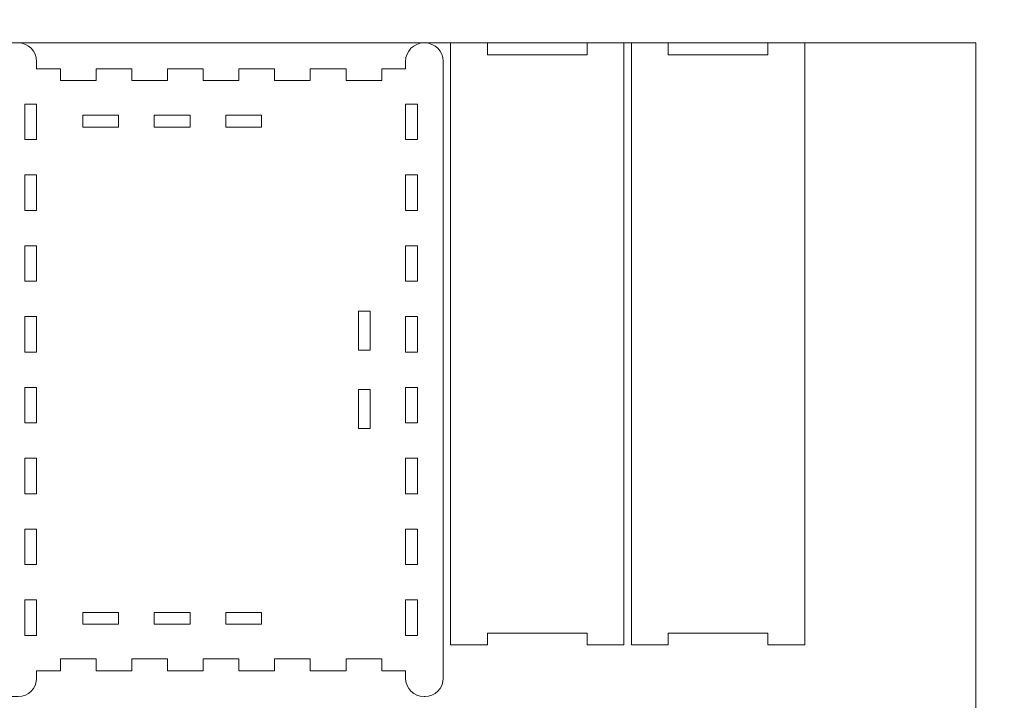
# Model space of a CAD drawing. Header units: millimetres. Extents: x -762 to 758, y -361 to 1446.
# Tile 12 of 150: x -505 to -254, y 159 to 332. Entities that reach past the tile are written whole.
import ezdxf

# ---------------------------------------------------------------- set-up
doc = ezdxf.new("R2010")
doc.units = ezdxf.units.MM
doc.header["$MEASUREMENT"] = 0
doc.layers.add('Layer 1', color=7, linetype='Continuous')

msp = doc.modelspace()

# ---------------------------------------------------------------- linework, layer by layer
at = {"layer": 'Layer 1', "color": 250, "lineweight": 9}
for points, knots in [([(-761.5629, 1446.3852), (-761.5629, 1446.3852), (758.4371, 1446.3852), (758.4371, 1446.3852), (758.4371, 1446.3852), (758.4371, 1446.3852), (758.4371, 36.3852), (758.4371, 36.3852), (758.4371, 36.3852), (758.4371, 36.3852), (-761.5629, 36.3852), (-761.5629, 36.3852), (-761.5629, 36.3852), (-761.5629, 36.3852), (-761.5629, 1446.3852), (-761.5629, 1446.3852)], [0, 0, 0, 0, 0.2, 0.2, 0.2, 0.2, 0.4, 0.4, 0.4, 0.4, 0.6, 0.6, 0.6, 0.6, 1, 1, 1, 1]), ([(-534.8776, 326.3852), (-534.8776, 326.3852), (-534.8776, 323.7938), (-534.8776, 323.7938), (-534.8776, 323.7938), (-534.8776, 322.1034), (-533.3764, 321.5808), (-532.065, 322.4525), (-532.065, 322.4525), (-530.7802, 323.3065), (-529.2526, 322.7701), (-529.2526, 321.1114), (-529.2526, 321.1114), (-529.2526, 319.4527), (-530.7802, 318.9162), (-532.065, 319.7703), (-532.065, 319.7703), (-533.3764, 320.6421), (-534.8776, 320.1193), (-534.8776, 318.429), (-534.8776, 318.429), (-534.8776, 316.7388), (-533.3763, 316.216), (-532.065, 317.0877), (-532.065, 317.0877), (-530.7802, 317.9419), (-529.2527, 317.4054), (-529.2527, 315.7467), (-529.2527, 315.7467), (-529.2527, 314.088), (-530.7802, 313.5515), (-532.065, 314.4056), (-532.065, 314.4056), (-533.3764, 315.2773), (-534.8776, 314.7547), (-534.8776, 313.0643), (-534.8776, 313.0643), (-534.8776, 311.3739), (-533.3764, 310.8512), (-532.065, 311.723), (-532.065, 311.723), (-530.7803, 312.5771), (-529.2526, 312.0405), (-529.2526, 310.3819), (-529.2526, 310.3819), (-529.2526, 308.7233), (-530.7803, 308.1867), (-532.065, 309.0408), (-532.065, 309.0408), (-533.3764, 309.9126), (-534.8777, 309.3899), (-534.8776, 307.6995), (-534.8776, 307.6995), (-534.8775, 306.0092), (-533.3764, 305.4865), (-532.065, 306.3582), (-532.065, 306.3582), (-530.7803, 307.2123), (-529.2526, 306.6758), (-529.2526, 305.0171), (-529.2526, 305.0171), (-529.2526, 303.3585), (-530.7803, 302.822), (-532.065, 303.6761), (-532.065, 303.6761), (-533.3764, 304.5478), (-534.8776, 304.0252), (-534.8776, 302.3348), (-534.8776, 302.3348), (-534.8776, 300.6444), (-533.3764, 300.1217), (-532.065, 300.9935), (-532.065, 300.9935), (-530.7803, 301.8475), (-529.2526, 301.311), (-529.2526, 299.6524), (-529.2526, 299.6524), (-529.2526, 297.9937), (-530.7802, 297.4572), (-532.065, 298.3113), (-532.065, 298.3113), (-533.3763, 299.1831), (-534.8776, 298.6602), (-534.8776, 296.97), (-534.8776, 296.97), (-534.8776, 295.2797), (-533.3764, 294.757), (-532.065, 295.6287), (-532.065, 295.6287), (-530.7802, 296.4828), (-529.2526, 295.9464), (-529.2526, 294.2876), (-529.2526, 294.2876), (-529.2526, 292.6289), (-530.7802, 292.0926), (-532.065, 292.9465), (-532.065, 292.9465), (-533.3764, 293.8182), (-534.8776, 293.2957), (-534.8776, 291.6053), (-534.8776, 291.6053), (-534.8776, 289.915), (-533.3763, 289.3923), (-532.065, 290.264), (-532.065, 290.264), (-530.7802, 291.118), (-529.2526, 290.5814), (-529.2526, 288.9228), (-529.2526, 288.9228), (-529.2526, 287.2642), (-530.7804, 286.7279), (-532.065, 287.5819), (-532.065, 287.5819), (-533.3763, 288.4536), (-534.8776, 287.9308), (-534.8776, 286.2406), (-534.8776, 286.2406), (-534.8776, 284.5503), (-533.3764, 284.0275), (-532.065, 284.8993), (-532.065, 284.8993), (-530.7802, 285.7534), (-529.2526, 285.2169), (-529.2526, 283.5582), (-529.2526, 283.5582), (-529.2526, 281.8995), (-530.7802, 281.3632), (-532.065, 282.2171), (-532.065, 282.2171), (-533.3764, 283.0888), (-534.8776, 282.5663), (-534.8776, 280.8758), (-534.8776, 280.8758), (-534.8776, 279.1855), (-533.3763, 278.6629), (-532.065, 279.5346), (-532.065, 279.5346), (-530.7802, 280.3885), (-529.2526, 279.852), (-529.2526, 278.1934), (-529.2526, 278.1934), (-529.2526, 276.5348), (-530.7803, 275.9985), (-532.065, 276.8524), (-532.065, 276.8524), (-533.3764, 277.7241), (-534.8775, 277.2014), (-534.8776, 275.5111), (-534.8776, 275.5111), (-534.8777, 273.8207), (-533.3763, 273.2982), (-532.065, 274.1699), (-532.065, 274.1699), (-530.7803, 275.024), (-529.2526, 274.4874), (-529.2526, 272.8288), (-529.2526, 272.8288), (-529.2526, 271.1702), (-530.7802, 270.6337), (-532.065, 271.4876), (-532.065, 271.4876), (-533.3763, 272.3593), (-534.8776, 271.8367), (-534.8776, 270.1463), (-534.8776, 270.1463), (-534.8776, 268.4559), (-533.3764, 267.9334), (-532.065, 268.8051), (-532.065, 268.8051), (-530.7802, 269.659), (-529.2526, 269.1227), (-529.2526, 267.464), (-529.2526, 267.464), (-529.2526, 265.8052), (-530.7802, 265.2688), (-532.065, 266.1229), (-532.065, 266.1229), (-533.3764, 266.9947), (-534.8776, 266.4719), (-534.8776, 264.7816), (-534.8776, 264.7816), (-534.8776, 263.0914), (-533.3763, 262.5686), (-532.065, 263.4403), (-532.065, 263.4403), (-530.7804, 264.2943), (-529.2526, 263.758), (-529.2526, 262.0994), (-529.2526, 262.0994), (-529.2526, 260.4408), (-530.7802, 259.9041), (-532.065, 260.7582), (-532.065, 260.7582), (-533.3763, 261.6299), (-534.8776, 261.1071), (-534.8776, 259.4169), (-534.8776, 259.4169), (-534.8776, 257.7265), (-533.3764, 257.204), (-532.065, 258.0756), (-532.065, 258.0756), (-530.7802, 258.9296), (-529.2526, 258.3933), (-529.2526, 256.7346), (-529.2526, 256.7346), (-529.2526, 255.0758), (-530.7802, 254.5394), (-532.065, 255.3935), (-532.065, 255.3935), (-533.3764, 256.2652), (-534.8776, 255.7425), (-534.8776, 254.0522), (-534.8776, 254.0522), (-534.8776, 252.362), (-533.3763, 251.8391), (-532.065, 252.7109), (-532.065, 252.7109), (-530.7802, 253.565), (-529.2527, 253.0285), (-529.2527, 251.3698), (-529.2527, 251.3698), (-529.2527, 249.7112), (-530.7802, 249.1746), (-532.065, 250.0287), (-532.065, 250.0287), (-533.3764, 250.9005), (-534.8776, 250.3778), (-534.8776, 248.6874), (-534.8776, 248.6874), (-534.8776, 246.997), (-533.3764, 246.4744), (-532.065, 247.3461), (-532.065, 247.3461), (-530.7803, 248.2002), (-529.2526, 247.6637), (-529.2526, 246.005), (-529.2526, 246.005), (-529.2526, 244.3464), (-530.7803, 243.8099), (-532.065, 244.664), (-532.065, 244.664), (-533.3764, 245.5357), (-534.8777, 245.0131), (-534.8776, 243.3227), (-534.8776, 243.3227), (-534.8775, 241.6324), (-533.3764, 241.1096), (-532.065, 241.9814), (-532.065, 241.9814), (-530.7803, 242.8354), (-529.2526, 242.2989), (-529.2526, 240.6403), (-529.2526, 240.6403), (-529.2526, 238.9817), (-530.7803, 238.4451), (-532.065, 239.2992), (-532.065, 239.2992), (-533.3764, 240.171), (-534.8776, 239.6483), (-534.8776, 237.9579), (-534.8776, 237.9579), (-534.8776, 236.2675), (-533.3764, 235.7449), (-532.065, 236.6166), (-532.065, 236.6166), (-530.7803, 237.4707), (-529.2526, 236.9342), (-529.2526, 235.2755), (-529.2526, 235.2755), (-529.2526, 233.6168), (-530.7802, 233.0804), (-532.065, 233.9344), (-532.065, 233.9344), (-533.3763, 234.8062), (-534.8776, 234.2834), (-534.8776, 232.5932), (-534.8776, 232.5932), (-534.8776, 230.9028), (-533.3764, 230.3801), (-532.065, 231.2519), (-532.065, 231.2519), (-530.7802, 232.1059), (-529.2526, 231.5695), (-529.2526, 229.9108), (-529.2526, 229.9108), (-529.2526, 228.2521), (-530.7802, 227.7157), (-532.065, 228.5697), (-532.065, 228.5697), (-533.3764, 229.4414), (-534.8776, 228.9188), (-534.8776, 227.2284), (-534.8776, 227.2284), (-534.8776, 225.5382), (-533.3763, 225.0154), (-532.065, 225.8871), (-532.065, 225.8871), (-530.7802, 226.7412), (-529.2526, 226.2046), (-529.2526, 224.5459), (-529.2526, 224.5459), (-529.2526, 222.8873), (-530.7804, 222.3511), (-532.065, 223.205), (-532.065, 223.205), (-533.3763, 224.0767), (-534.8776, 223.554), (-534.8776, 221.8637), (-534.8776, 221.8637), (-534.8776, 220.1734), (-533.3764, 219.6507), (-532.065, 220.5225), (-532.065, 220.5225), (-530.7802, 221.3765), (-529.2526, 220.8401), (-529.2526, 219.1814), (-529.2526, 219.1814), (-529.2526, 217.5227), (-530.7802, 216.9863), (-532.065, 217.8403), (-532.065, 217.8403), (-533.3764, 218.712), (-534.8776, 218.1894), (-534.8776, 216.499), (-534.8776, 216.499), (-534.8776, 214.8087), (-533.3763, 214.286), (-532.065, 215.1577), (-532.065, 215.1577), (-530.7802, 216.0117), (-529.2526, 215.4752), (-529.2526, 213.8165), (-529.2526, 213.8165), (-529.2526, 212.1579), (-530.7803, 211.6216), (-532.065, 212.4755), (-532.065, 212.4755), (-533.3764, 213.3472), (-534.8775, 212.8246), (-534.8776, 211.1342), (-534.8776, 211.1342), (-534.8777, 209.4438), (-533.3763, 208.9214), (-532.065, 209.7931), (-532.065, 209.7931), (-530.7803, 210.6471), (-529.2526, 210.1106), (-529.2526, 208.452), (-529.2526, 208.452), (-529.2526, 206.7933), (-530.7802, 206.2568), (-532.065, 207.1108), (-532.065, 207.1108), (-533.3763, 207.9825), (-534.8776, 207.4598), (-534.8776, 205.7695), (-534.8776, 205.7695), (-534.8776, 204.0791), (-533.3764, 203.5565), (-532.065, 204.4282), (-532.065, 204.4282), (-530.7802, 205.2822), (-529.2526, 204.7458), (-529.2526, 203.0871), (-529.2526, 203.0871), (-529.2526, 201.4284), (-530.7802, 200.892), (-532.065, 201.746), (-532.065, 201.746), (-533.3764, 202.6178), (-534.8776, 202.095), (-534.8776, 200.4047), (-534.8776, 200.4047), (-534.8776, 198.7145), (-533.3763, 198.1918), (-532.065, 199.0635), (-532.065, 199.0635), (-530.7804, 199.9174), (-529.2526, 199.3812), (-529.2526, 197.7225), (-529.2526, 197.7225), (-529.2526, 196.0639), (-530.7802, 195.5273), (-532.065, 196.3814), (-532.065, 196.3814), (-533.3763, 197.253), (-534.8776, 196.7303), (-534.8776, 195.0401), (-534.8776, 195.0401), (-534.8776, 193.3497), (-533.3764, 192.8271), (-532.065, 193.6988), (-532.065, 193.6988), (-530.7802, 194.5528), (-529.2526, 194.0164), (-529.2526, 192.3577), (-529.2526, 192.3577), (-529.2526, 190.699), (-530.7802, 190.1625), (-532.065, 191.0166), (-532.065, 191.0166), (-533.3764, 191.8884), (-534.8776, 191.3656), (-534.8776, 189.6753), (-534.8776, 189.6753), (-534.8776, 187.9851), (-533.3763, 187.4623), (-532.065, 188.334), (-532.065, 188.334), (-530.7802, 189.1882), (-529.2527, 188.6517), (-529.2527, 186.9929), (-529.2527, 186.9929), (-529.2527, 185.3343), (-530.7802, 184.7978), (-532.065, 185.6519), (-532.065, 185.6519), (-533.3764, 186.5236), (-534.8776, 186.001), (-534.8776, 184.3106), (-534.8776, 184.3106), (-534.8776, 182.6202), (-533.3764, 182.0975), (-532.065, 182.9693), (-532.065, 182.9693), (-530.7803, 183.8233), (-529.2526, 183.2868), (-529.2526, 181.6282), (-529.2526, 181.6282), (-529.2526, 179.9696), (-530.7803, 179.433), (-532.065, 180.2871), (-532.065, 180.2871), (-533.3764, 181.1589), (-534.8777, 180.6362), (-534.8776, 178.9458), (-534.8776, 178.9458), (-534.8775, 177.2555), (-533.3764, 176.7328), (-532.065, 177.6045), (-532.065, 177.6045), (-530.7803, 178.4586), (-529.2526, 177.9221), (-529.2526, 176.2634), (-529.2526, 176.2634), (-529.2526, 174.6048), (-530.7803, 174.0683), (-532.065, 174.9223), (-532.065, 174.9223), (-533.3764, 175.7941), (-534.8776, 175.2715), (-534.8776, 173.5811), (-534.8776, 173.5811), (-534.8776, 171.8907), (-533.3764, 171.368), (-532.065, 172.2398), (-532.065, 172.2398), (-530.7803, 173.0938), (-529.2526, 172.5573), (-529.2526, 170.8987), (-529.2526, 170.8987), (-529.2526, 169.24), (-530.7802, 168.7035), (-532.065, 169.5576), (-532.065, 169.5576), (-533.3763, 170.4294), (-534.8776, 169.9065), (-534.8776, 168.2163), (-534.8776, 168.2163), (-534.8776, 166.526), (-533.3764, 166.0032), (-532.065, 166.875), (-532.065, 166.875), (-530.7802, 167.7291), (-529.2526, 167.1927), (-529.2526, 165.5339), (-529.2526, 165.5339), (-529.2526, 163.8752), (-530.7802, 163.3389), (-532.065, 164.1928), (-532.065, 164.1928), (-533.3764, 165.0645), (-534.8776, 164.542), (-534.8776, 162.8516), (-534.8776, 162.8516), (-534.8776, 162.8516), (-534.8776, 160.2601), (-534.8776, 160.2601), (-534.8776, 160.2601), (-534.8776, 160.2601), (-504.9377, 160.2601), (-504.9377, 160.2601), (-504.9377, 160.2601), (-502.3559, 160.2601), (-500.2502, 162.3658), (-500.2502, 164.9476), (-500.2502, 164.9476), (-500.2502, 164.9476), (-500.2502, 166.8226), (-500.2502, 166.8226), (-500.2502, 166.8226), (-500.2502, 166.8226), (-494.182, 166.8226), (-494.182, 166.8226), (-494.182, 166.8226), (-494.182, 166.8226), (-494.182, 169.8226), (-494.182, 169.8226), (-494.182, 169.8226), (-494.182, 169.8226), (-485.1138, 169.8226), (-485.1138, 169.8226), (-485.1138, 169.8226), (-485.1138, 169.8226), (-485.1138, 166.8226), (-485.1138, 166.8226), (-485.1138, 166.8226), (-485.1138, 166.8226), (-476.0456, 166.8226), (-476.0456, 166.8226), (-476.0456, 166.8226), (-476.0456, 166.8226), (-476.0456, 169.8226), (-476.0456, 169.8226), (-476.0456, 169.8226), (-476.0456, 169.8226), (-466.9774, 169.8226), (-466.9774, 169.8226), (-466.9774, 169.8226), (-466.9774, 169.8226), (-466.9774, 166.8226), (-466.9774, 166.8226), (-466.9774, 166.8226), (-466.9774, 166.8226), (-457.9093, 166.8226), (-457.9093, 166.8226), (-457.9093, 166.8226), (-457.9093, 166.8226), (-457.9093, 169.8226), (-457.9093, 169.8226), (-457.9093, 169.8226), (-457.9093, 169.8226), (-448.841, 169.8226), (-448.841, 169.8226), (-448.841, 169.8226), (-448.841, 169.8226), (-448.841, 166.8226), (-448.841, 166.8226), (-448.841, 166.8226), (-448.841, 166.8226), (-439.7729, 166.8226), (-439.7729, 166.8226), (-439.7729, 166.8226), (-439.7729, 166.8226), (-439.7729, 169.8226), (-439.7729, 169.8226), (-439.7729, 169.8226), (-439.7729, 169.8226), (-430.7047, 169.8226), (-430.7047, 169.8226), (-430.7047, 169.8226), (-430.7047, 169.8226), (-430.7047, 166.8226), (-430.7047, 166.8226), (-430.7047, 166.8226), (-430.7047, 166.8226), (-421.6365, 166.8226), (-421.6365, 166.8226), (-421.6365, 166.8226), (-421.6365, 166.8226), (-421.6365, 169.8226), (-421.6365, 169.8226), (-421.6365, 169.8226), (-421.6365, 169.8226), (-412.5683, 169.8226), (-412.5683, 169.8226), (-412.5683, 169.8226), (-412.5683, 169.8226), (-412.5683, 166.8226), (-412.5683, 166.8226), (-412.5683, 166.8226), (-412.5683, 166.8226), (-406.5001, 166.8226), (-406.5001, 166.8226), (-406.5001, 166.8226), (-406.5001, 166.8226), (-406.5001, 164.9476), (-406.5001, 164.9476), (-406.5001, 164.9476), (-406.5001, 162.3658), (-404.3944, 160.2601), (-401.8126, 160.2601), (-401.8126, 160.2601), (-401.8126, 160.2601), (-401.6251, 160.2601), (-401.6251, 160.2601), (-401.6251, 160.2601), (-399.0433, 160.2601), (-396.9376, 162.3658), (-396.9376, 164.9476), (-396.9376, 164.9476), (-396.9376, 164.9476), (-396.9376, 321.6977), (-396.9376, 321.6977), (-396.9376, 321.6977), (-396.9376, 324.2795), (-399.0433, 326.3852), (-401.6251, 326.3852), (-401.6251, 326.3852), (-401.6251, 326.3852), (-401.8126, 326.3852), (-401.8126, 326.3852), (-401.8126, 326.3852), (-404.3944, 326.3852), (-406.5001, 324.2795), (-406.5001, 321.6977), (-406.5001, 321.6977), (-406.5001, 321.6977), (-406.5001, 319.8227), (-406.5001, 319.8227), (-406.5001, 319.8227), (-406.5001, 319.8227), (-412.5683, 319.8227), (-412.5683, 319.8227), (-412.5683, 319.8227), (-412.5683, 319.8227), (-412.5683, 316.8227), (-412.5683, 316.8227), (-412.5683, 316.8227), (-412.5683, 316.8227), (-421.6365, 316.8227), (-421.6365, 316.8227), (-421.6365, 316.8227), (-421.6365, 316.8227), (-421.6365, 319.8227), (-421.6365, 319.8227), (-421.6365, 319.8227), (-421.6365, 319.8227), (-430.7047, 319.8227), (-430.7047, 319.8227), (-430.7047, 319.8227), (-430.7047, 319.8227), (-430.7047, 316.8227), (-430.7047, 316.8227), (-430.7047, 316.8227), (-430.7047, 316.8227), (-439.7729, 316.8227), (-439.7729, 316.8227), (-439.7729, 316.8227), (-439.7729, 316.8227), (-439.7729, 319.8227), (-439.7729, 319.8227), (-439.7729, 319.8227), (-439.7729, 319.8227), (-448.841, 319.8227), (-448.841, 319.8227), (-448.841, 319.8227), (-448.841, 319.8227), (-448.841, 316.8227), (-448.841, 316.8227), (-448.841, 316.8227), (-448.841, 316.8227), (-457.9093, 316.8227), (-457.9093, 316.8227), (-457.9093, 316.8227), (-457.9093, 316.8227), (-457.9093, 319.8227), (-457.9093, 319.8227), (-457.9093, 319.8227), (-457.9093, 319.8227), (-466.9774, 319.8227), (-466.9774, 319.8227), (-466.9774, 319.8227), (-466.9774, 319.8227), (-466.9774, 316.8227), (-466.9774, 316.8227), (-466.9774, 316.8227), (-466.9774, 316.8227), (-476.0456, 316.8227), (-476.0456, 316.8227), (-476.0456, 316.8227), (-476.0456, 316.8227), (-476.0456, 319.8227), (-476.0456, 319.8227), (-476.0456, 319.8227), (-476.0456, 319.8227), (-485.1138, 319.8227), (-485.1138, 319.8227), (-485.1138, 319.8227), (-485.1138, 319.8227), (-485.1138, 316.8227), (-485.1138, 316.8227), (-485.1138, 316.8227), (-485.1138, 316.8227), (-494.182, 316.8227), (-494.182, 316.8227), (-494.182, 316.8227), (-494.182, 316.8227), (-494.182, 319.8227), (-494.182, 319.8227), (-494.182, 319.8227), (-494.182, 319.8227), (-500.2502, 319.8227), (-500.2502, 319.8227), (-500.2502, 319.8227), (-500.2502, 319.8227), (-500.2502, 321.6977), (-500.2502, 321.6977), (-500.2502, 321.6977), (-500.2502, 324.2795), (-502.3559, 326.3852), (-504.9377, 326.3852), (-504.9377, 326.3852), (-504.9377, 326.3852), (-534.8776, 326.3852), (-534.8776, 326.3852)], [0, 0, 0, 0, 0.00555556, 0.00555556, 0.00555556, 0.00555556, 0.01111111, 0.01111111, 0.01111111, 0.01111111, 0.01666667, 0.01666667, 0.01666667, 0.01666667, 0.02222222, 0.02222222, 0.02222222, 0.02222222, 0.02777778, 0.02777778, 0.02777778, 0.02777778, 0.03333333, 0.03333333, 0.03333333, 0.03333333, 0.03888889, 0.03888889, 0.03888889, 0.03888889, 0.04444444, 0.04444444, 0.04444444, 0.04444444, 0.05, 0.05, 0.05, 0.05, 0.05555556, 0.05555556, 0.05555556, 0.05555556, 0.06111111, 0.06111111, 0.06111111, 0.06111111, 0.06666667, 0.06666667, 0.06666667, 0.06666667, 0.07222222, 0.07222222, 0.07222222, 0.07222222, 0.07777778, 0.07777778, 0.07777778, 0.07777778, 0.08333333, 0.08333333, 0.08333333, 0.08333333, 0.08888889, 0.08888889, 0.08888889, 0.08888889, 0.09444444, 0.09444444, 0.09444444, 0.09444444, 0.1, 0.1, 0.1, 0.1, 0.10555556, 0.10555556, 0.10555556, 0.10555556, 0.11111111, 0.11111111, 0.11111111, 0.11111111, 0.11666667, 0.11666667, 0.11666667, 0.11666667, 0.12222222, 0.12222222, 0.12222222, 0.12222222, 0.12777778, 0.12777778, 0.12777778, 0.12777778, 0.13333333, 0.13333333, 0.13333333, 0.13333333, 0.13888889, 0.13888889, 0.13888889, 0.13888889, 0.14444444, 0.14444444, 0.14444444, 0.14444444, 0.15, 0.15, 0.15, 0.15, 0.15555556, 0.15555556, 0.15555556, 0.15555556, 0.16111111, 0.16111111, 0.16111111, 0.16111111, 0.16666667, 0.16666667, 0.16666667, 0.16666667, 0.17222222, 0.17222222, 0.17222222, 0.17222222, 0.17777778, 0.17777778, 0.17777778, 0.17777778, 0.18333333, 0.18333333, 0.18333333, 0.18333333, 0.18888889, 0.18888889, 0.18888889, 0.18888889, 0.19444444, 0.19444444, 0.19444444, 0.19444444, 0.2, 0.2, 0.2, 0.2, 0.20555556, 0.20555556, 0.20555556, 0.20555556, 0.21111111, 0.21111111, 0.21111111, 0.21111111, 0.21666667, 0.21666667, 0.21666667, 0.21666667, 0.22222222, 0.22222222, 0.22222222, 0.22222222, 0.22777778, 0.22777778, 0.22777778, 0.22777778, 0.23333333, 0.23333333, 0.23333333, 0.23333333, 0.23888889, 0.23888889, 0.23888889, 0.23888889, 0.24444444, 0.24444444, 0.24444444, 0.24444444, 0.25, 0.25, 0.25, 0.25, 0.25555556, 0.25555556, 0.25555556, 0.25555556, 0.26111111, 0.26111111, 0.26111111, 0.26111111, 0.26666667, 0.26666667, 0.26666667, 0.26666667, 0.27222222, 0.27222222, 0.27222222, 0.27222222, 0.27777778, 0.27777778, 0.27777778, 0.27777778, 0.28333333, 0.28333333, 0.28333333, 0.28333333, 0.28888889, 0.28888889, 0.28888889, 0.28888889, 0.29444444, 0.29444444, 0.29444444, 0.29444444, 0.3, 0.3, 0.3, 0.3, 0.30555556, 0.30555556, 0.30555556, 0.30555556, 0.31111111, 0.31111111, 0.31111111, 0.31111111, 0.31666667, 0.31666667, 0.31666667, 0.31666667, 0.32222222, 0.32222222, 0.32222222, 0.32222222, 0.32777778, 0.32777778, 0.32777778, 0.32777778, 0.33333333, 0.33333333, 0.33333333, 0.33333333, 0.33888889, 0.33888889, 0.33888889, 0.33888889, 0.34444444, 0.34444444, 0.34444444, 0.34444444, 0.35, 0.35, 0.35, 0.35, 0.35555556, 0.35555556, 0.35555556, 0.35555556, 0.36111111, 0.36111111, 0.36111111, 0.36111111, 0.36666667, 0.36666667, 0.36666667, 0.36666667, 0.37222222, 0.37222222, 0.37222222, 0.37222222, 0.37777778, 0.37777778, 0.37777778, 0.37777778, 0.38333333, 0.38333333, 0.38333333, 0.38333333, 0.38888889, 0.38888889, 0.38888889, 0.38888889, 0.39444444, 0.39444444, 0.39444444, 0.39444444, 0.4, 0.4, 0.4, 0.4, 0.40555556, 0.40555556, 0.40555556, 0.40555556, 0.41111111, 0.41111111, 0.41111111, 0.41111111, 0.41666667, 0.41666667, 0.41666667, 0.41666667, 0.42222222, 0.42222222, 0.42222222, 0.42222222, 0.42777778, 0.42777778, 0.42777778, 0.42777778, 0.43333333, 0.43333333, 0.43333333, 0.43333333, 0.43888889, 0.43888889, 0.43888889, 0.43888889, 0.44444444, 0.44444444, 0.44444444, 0.44444444, 0.45, 0.45, 0.45, 0.45, 0.45555556, 0.45555556, 0.45555556, 0.45555556, 0.46111111, 0.46111111, 0.46111111, 0.46111111, 0.46666667, 0.46666667, 0.46666667, 0.46666667, 0.47222222, 0.47222222, 0.47222222, 0.47222222, 0.47777778, 0.47777778, 0.47777778, 0.47777778, 0.48333333, 0.48333333, 0.48333333, 0.48333333, 0.48888889, 0.48888889, 0.48888889, 0.48888889, 0.49444444, 0.49444444, 0.49444444, 0.49444444, 0.5, 0.5, 0.5, 0.5, 0.50555556, 0.50555556, 0.50555556, 0.50555556, 0.51111111, 0.51111111, 0.51111111, 0.51111111, 0.51666667, 0.51666667, 0.51666667, 0.51666667, 0.52222222, 0.52222222, 0.52222222, 0.52222222, 0.52777778, 0.52777778, 0.52777778, 0.52777778, 0.53333333, 0.53333333, 0.53333333, 0.53333333, 0.53888889, 0.53888889, 0.53888889, 0.53888889, 0.54444444, 0.54444444, 0.54444444, 0.54444444, 0.55, 0.55, 0.55, 0.55, 0.55555556, 0.55555556, 0.55555556, 0.55555556, 0.56111111, 0.56111111, 0.56111111, 0.56111111, 0.56666667, 0.56666667, 0.56666667, 0.56666667, 0.57222222, 0.57222222, 0.57222222, 0.57222222, 0.57777778, 0.57777778, 0.57777778, 0.57777778, 0.58333333, 0.58333333, 0.58333333, 0.58333333, 0.58888889, 0.58888889, 0.58888889, 0.58888889, 0.59444444, 0.59444444, 0.59444444, 0.59444444, 0.6, 0.6, 0.6, 0.6, 0.60555556, 0.60555556, 0.60555556, 0.60555556, 0.61111111, 0.61111111, 0.61111111, 0.61111111, 0.61666667, 0.61666667, 0.61666667, 0.61666667, 0.62222222, 0.62222222, 0.62222222, 0.62222222, 0.62777778, 0.62777778, 0.62777778, 0.62777778, 0.63333333, 0.63333333, 0.63333333, 0.63333333, 0.63888889, 0.63888889, 0.63888889, 0.63888889, 0.64444444, 0.64444444, 0.64444444, 0.64444444, 0.65, 0.65, 0.65, 0.65, 0.65555556, 0.65555556, 0.65555556, 0.65555556, 0.66111111, 0.66111111, 0.66111111, 0.66111111, 0.66666667, 0.66666667, 0.66666667, 0.66666667, 0.67222222, 0.67222222, 0.67222222, 0.67222222, 0.67777778, 0.67777778, 0.67777778, 0.67777778, 0.68333333, 0.68333333, 0.68333333, 0.68333333, 0.68888889, 0.68888889, 0.68888889, 0.68888889, 0.69444444, 0.69444444, 0.69444444, 0.69444444, 0.7, 0.7, 0.7, 0.7, 0.70555556, 0.70555556, 0.70555556, 0.70555556, 0.71111111, 0.71111111, 0.71111111, 0.71111111, 0.71666667, 0.71666667, 0.71666667, 0.71666667, 0.72222222, 0.72222222, 0.72222222, 0.72222222, 0.72777778, 0.72777778, 0.72777778, 0.72777778, 0.73333333, 0.73333333, 0.73333333, 0.73333333, 0.73888889, 0.73888889, 0.73888889, 0.73888889, 0.74444444, 0.74444444, 0.74444444, 0.74444444, 0.75, 0.75, 0.75, 0.75, 0.75555556, 0.75555556, 0.75555556, 0.75555556, 0.76111111, 0.76111111, 0.76111111, 0.76111111, 0.76666667, 0.76666667, 0.76666667, 0.76666667, 0.77222222, 0.77222222, 0.77222222, 0.77222222, 0.77777778, 0.77777778, 0.77777778, 0.77777778, 0.78333333, 0.78333333, 0.78333333, 0.78333333, 0.78888889, 0.78888889, 0.78888889, 0.78888889, 0.79444444, 0.79444444, 0.79444444, 0.79444444, 0.8, 0.8, 0.8, 0.8, 0.80555556, 0.80555556, 0.80555556, 0.80555556, 0.81111111, 0.81111111, 0.81111111, 0.81111111, 0.81666667, 0.81666667, 0.81666667, 0.81666667, 0.82222222, 0.82222222, 0.82222222, 0.82222222, 0.82777778, 0.82777778, 0.82777778, 0.82777778, 0.83333333, 0.83333333, 0.83333333, 0.83333333, 0.83888889, 0.83888889, 0.83888889, 0.83888889, 0.84444444, 0.84444444, 0.84444444, 0.84444444, 0.85, 0.85, 0.85, 0.85, 0.85555556, 0.85555556, 0.85555556, 0.85555556, 0.86111111, 0.86111111, 0.86111111, 0.86111111, 0.86666667, 0.86666667, 0.86666667, 0.86666667, 0.87222222, 0.87222222, 0.87222222, 0.87222222, 0.87777778, 0.87777778, 0.87777778, 0.87777778, 0.88333333, 0.88333333, 0.88333333, 0.88333333, 0.88888889, 0.88888889, 0.88888889, 0.88888889, 0.89444444, 0.89444444, 0.89444444, 0.89444444, 0.9, 0.9, 0.9, 0.9, 0.90555556, 0.90555556, 0.90555556, 0.90555556, 0.91111111, 0.91111111, 0.91111111, 0.91111111, 0.91666667, 0.91666667, 0.91666667, 0.91666667, 0.92222222, 0.92222222, 0.92222222, 0.92222222, 0.92777778, 0.92777778, 0.92777778, 0.92777778, 0.93333333, 0.93333333, 0.93333333, 0.93333333, 0.93888889, 0.93888889, 0.93888889, 0.93888889, 0.94444444, 0.94444444, 0.94444444, 0.94444444, 0.95, 0.95, 0.95, 0.95, 0.95555556, 0.95555556, 0.95555556, 0.95555556, 0.96111111, 0.96111111, 0.96111111, 0.96111111, 0.96666667, 0.96666667, 0.96666667, 0.96666667, 0.97222222, 0.97222222, 0.97222222, 0.97222222, 0.97777778, 0.97777778, 0.97777778, 0.97777778, 0.98333333, 0.98333333, 0.98333333, 0.98333333, 0.98888889, 0.98888889, 0.98888889, 0.98888889, 1, 1, 1, 1]), ([(-360.3751, 173.3851), (-360.3751, 173.3851), (-351.0001, 173.3851), (-351.0001, 173.3851), (-351.0001, 173.3851), (-351.0001, 173.3851), (-351.0001, 326.3852), (-351.0001, 326.3852), (-351.0001, 326.3852), (-351.0001, 326.3852), (-360.3751, 326.3852), (-360.3751, 326.3852), (-360.3751, 326.3852), (-360.3751, 326.3852), (-360.3751, 323.3852), (-360.3751, 323.3852), (-360.3751, 323.3852), (-360.3751, 323.3852), (-385.6876, 323.3852), (-385.6876, 323.3852), (-385.6876, 323.3852), (-385.6876, 323.3852), (-385.6876, 326.3852), (-385.6876, 326.3852), (-385.6876, 326.3852), (-385.6876, 326.3852), (-395.0626, 326.3852), (-395.0626, 326.3852), (-395.0626, 326.3852), (-395.0626, 326.3852), (-395.0626, 173.3851), (-395.0626, 173.3851), (-395.0626, 173.3851), (-395.0626, 173.3851), (-385.6876, 173.3851), (-385.6876, 173.3851), (-385.6876, 173.3851), (-385.6876, 173.3851), (-385.6876, 176.3851), (-385.6876, 176.3851), (-385.6876, 176.3851), (-385.6876, 176.3851), (-360.3751, 176.3851), (-360.3751, 176.3851), (-360.3751, 176.3851), (-360.3751, 176.3851), (-360.3751, 173.3851), (-360.3751, 173.3851)], [0, 0, 0, 0, 0.07692308, 0.07692308, 0.07692308, 0.07692308, 0.15384615, 0.15384615, 0.15384615, 0.15384615, 0.23076923, 0.23076923, 0.23076923, 0.23076923, 0.30769231, 0.30769231, 0.30769231, 0.30769231, 0.38461538, 0.38461538, 0.38461538, 0.38461538, 0.46153846, 0.46153846, 0.46153846, 0.46153846, 0.53846154, 0.53846154, 0.53846154, 0.53846154, 0.61538462, 0.61538462, 0.61538462, 0.61538462, 0.69230769, 0.69230769, 0.69230769, 0.69230769, 0.76923077, 0.76923077, 0.76923077, 0.76923077, 0.84615385, 0.84615385, 0.84615385, 0.84615385, 1, 1, 1, 1]), ([(-314.4376, 173.3851), (-314.4376, 173.3851), (-305.0626, 173.3851), (-305.0626, 173.3851), (-305.0626, 173.3851), (-305.0626, 173.3851), (-305.0626, 326.3852), (-305.0626, 326.3852), (-305.0626, 326.3852), (-305.0626, 326.3852), (-314.4376, 326.3852), (-314.4376, 326.3852), (-314.4376, 326.3852), (-314.4376, 326.3852), (-314.4376, 323.3852), (-314.4376, 323.3852), (-314.4376, 323.3852), (-314.4376, 323.3852), (-339.7501, 323.3852), (-339.7501, 323.3852), (-339.7501, 323.3852), (-339.7501, 323.3852), (-339.7501, 326.3852), (-339.7501, 326.3852), (-339.7501, 326.3852), (-339.7501, 326.3852), (-349.1251, 326.3852), (-349.1251, 326.3852), (-349.1251, 326.3852), (-349.1251, 326.3852), (-349.1251, 173.3851), (-349.1251, 173.3851), (-349.1251, 173.3851), (-349.1251, 173.3851), (-339.7501, 173.3851), (-339.7501, 173.3851), (-339.7501, 173.3851), (-339.7501, 173.3851), (-339.7501, 176.3851), (-339.7501, 176.3851), (-339.7501, 176.3851), (-339.7501, 176.3851), (-314.4376, 176.3851), (-314.4376, 176.3851), (-314.4376, 176.3851), (-314.4376, 176.3851), (-314.4376, 173.3851), (-314.4376, 173.3851)], [0, 0, 0, 0, 0.07692308, 0.07692308, 0.07692308, 0.07692308, 0.15384615, 0.15384615, 0.15384615, 0.15384615, 0.23076923, 0.23076923, 0.23076923, 0.23076923, 0.30769231, 0.30769231, 0.30769231, 0.30769231, 0.38461538, 0.38461538, 0.38461538, 0.38461538, 0.46153846, 0.46153846, 0.46153846, 0.46153846, 0.53846154, 0.53846154, 0.53846154, 0.53846154, 0.61538462, 0.61538462, 0.61538462, 0.61538462, 0.69230769, 0.69230769, 0.69230769, 0.69230769, 0.76923077, 0.76923077, 0.76923077, 0.76923077, 0.84615385, 0.84615385, 0.84615385, 0.84615385, 1, 1, 1, 1]), ([(-503.2502, 310.8227), (-503.2502, 310.8227), (-500.2502, 310.8227), (-500.2502, 310.8227), (-500.2502, 310.8227), (-500.2502, 310.8227), (-500.2502, 301.8227), (-500.2502, 301.8227), (-500.2502, 301.8227), (-500.2502, 301.8227), (-503.2502, 301.8227), (-503.2502, 301.8227), (-503.2502, 301.8227), (-503.2502, 301.8227), (-503.2502, 310.8227), (-503.2502, 310.8227)], [0, 0, 0, 0, 0.2, 0.2, 0.2, 0.2, 0.4, 0.4, 0.4, 0.4, 0.6, 0.6, 0.6, 0.6, 1, 1, 1, 1]), ([(-403.5001, 301.8227), (-403.5001, 301.8227), (-406.5001, 301.8227), (-406.5001, 301.8227), (-406.5001, 301.8227), (-406.5001, 301.8227), (-406.5001, 310.8227), (-406.5001, 310.8227), (-406.5001, 310.8227), (-406.5001, 310.8227), (-403.5001, 310.8227), (-403.5001, 310.8227), (-403.5001, 310.8227), (-403.5001, 310.8227), (-403.5001, 301.8227), (-403.5001, 301.8227)], [0, 0, 0, 0, 0.2, 0.2, 0.2, 0.2, 0.4, 0.4, 0.4, 0.4, 0.6, 0.6, 0.6, 0.6, 1, 1, 1, 1]), ([(-488.5438, 305.0102), (-488.5438, 305.0102), (-488.5438, 308.0102), (-488.5438, 308.0102), (-488.5438, 308.0102), (-488.5438, 308.0102), (-479.4529, 308.0102), (-479.4529, 308.0102), (-479.4529, 308.0102), (-479.4529, 308.0102), (-479.4529, 305.0102), (-479.4529, 305.0102), (-479.4529, 305.0102), (-479.4529, 305.0102), (-488.5438, 305.0102), (-488.5438, 305.0102)], [0, 0, 0, 0, 0.2, 0.2, 0.2, 0.2, 0.4, 0.4, 0.4, 0.4, 0.6, 0.6, 0.6, 0.6, 1, 1, 1, 1]), ([(-470.3619, 305.0102), (-470.3619, 305.0102), (-470.3619, 308.0102), (-470.3619, 308.0102), (-470.3619, 308.0102), (-470.3619, 308.0102), (-461.271, 308.0102), (-461.271, 308.0102), (-461.271, 308.0102), (-461.271, 308.0102), (-461.271, 305.0102), (-461.271, 305.0102), (-461.271, 305.0102), (-461.271, 305.0102), (-470.3619, 305.0102), (-470.3619, 305.0102)], [0, 0, 0, 0, 0.2, 0.2, 0.2, 0.2, 0.4, 0.4, 0.4, 0.4, 0.6, 0.6, 0.6, 0.6, 1, 1, 1, 1]), ([(-452.1801, 305.0102), (-452.1801, 305.0102), (-452.1801, 308.0102), (-452.1801, 308.0102), (-452.1801, 308.0102), (-452.1801, 308.0102), (-443.0892, 308.0102), (-443.0892, 308.0102), (-443.0892, 308.0102), (-443.0892, 308.0102), (-443.0892, 305.0102), (-443.0892, 305.0102), (-443.0892, 305.0102), (-443.0892, 305.0102), (-452.1801, 305.0102), (-452.1801, 305.0102)], [0, 0, 0, 0, 0.2, 0.2, 0.2, 0.2, 0.4, 0.4, 0.4, 0.4, 0.6, 0.6, 0.6, 0.6, 1, 1, 1, 1]), ([(-503.2502, 292.8227), (-503.2502, 292.8227), (-500.2502, 292.8227), (-500.2502, 292.8227), (-500.2502, 292.8227), (-500.2502, 292.8227), (-500.2502, 283.8227), (-500.2502, 283.8227), (-500.2502, 283.8227), (-500.2502, 283.8227), (-503.2502, 283.8227), (-503.2502, 283.8227), (-503.2502, 283.8227), (-503.2502, 283.8227), (-503.2502, 292.8227), (-503.2502, 292.8227)], [0, 0, 0, 0, 0.2, 0.2, 0.2, 0.2, 0.4, 0.4, 0.4, 0.4, 0.6, 0.6, 0.6, 0.6, 1, 1, 1, 1]), ([(-403.5001, 283.8227), (-403.5001, 283.8227), (-406.5001, 283.8227), (-406.5001, 283.8227), (-406.5001, 283.8227), (-406.5001, 283.8227), (-406.5001, 292.8227), (-406.5001, 292.8227), (-406.5001, 292.8227), (-406.5001, 292.8227), (-403.5001, 292.8227), (-403.5001, 292.8227), (-403.5001, 292.8227), (-403.5001, 292.8227), (-403.5001, 283.8227), (-403.5001, 283.8227)], [0, 0, 0, 0, 0.2, 0.2, 0.2, 0.2, 0.4, 0.4, 0.4, 0.4, 0.6, 0.6, 0.6, 0.6, 1, 1, 1, 1]), ([(-503.2502, 274.8227), (-503.2502, 274.8227), (-500.2502, 274.8227), (-500.2502, 274.8227), (-500.2502, 274.8227), (-500.2502, 274.8227), (-500.2502, 265.8227), (-500.2502, 265.8227), (-500.2502, 265.8227), (-500.2502, 265.8227), (-503.2502, 265.8227), (-503.2502, 265.8227), (-503.2502, 265.8227), (-503.2502, 265.8227), (-503.2502, 274.8227), (-503.2502, 274.8227)], [0, 0, 0, 0, 0.2, 0.2, 0.2, 0.2, 0.4, 0.4, 0.4, 0.4, 0.6, 0.6, 0.6, 0.6, 1, 1, 1, 1]), ([(-403.5001, 265.8227), (-403.5001, 265.8227), (-406.5001, 265.8227), (-406.5001, 265.8227), (-406.5001, 265.8227), (-406.5001, 265.8227), (-406.5001, 274.8227), (-406.5001, 274.8227), (-406.5001, 274.8227), (-406.5001, 274.8227), (-403.5001, 274.8227), (-403.5001, 274.8227), (-403.5001, 274.8227), (-403.5001, 274.8227), (-403.5001, 265.8227), (-403.5001, 265.8227)], [0, 0, 0, 0, 0.2, 0.2, 0.2, 0.2, 0.4, 0.4, 0.4, 0.4, 0.6, 0.6, 0.6, 0.6, 1, 1, 1, 1]), ([(-415.5001, 248.2986), (-415.5001, 248.2986), (-418.5001, 248.2986), (-418.5001, 248.2986), (-418.5001, 248.2986), (-418.5001, 248.2986), (-418.5001, 258.2506), (-418.5001, 258.2506), (-418.5001, 258.2506), (-418.5001, 258.2506), (-415.5001, 258.2506), (-415.5001, 258.2506), (-415.5001, 258.2506), (-415.5001, 258.2506), (-415.5001, 248.2986), (-415.5001, 248.2986)], [0, 0, 0, 0, 0.2, 0.2, 0.2, 0.2, 0.4, 0.4, 0.4, 0.4, 0.6, 0.6, 0.6, 0.6, 1, 1, 1, 1]), ([(-503.2502, 256.8227), (-503.2502, 256.8227), (-500.2502, 256.8227), (-500.2502, 256.8227), (-500.2502, 256.8227), (-500.2502, 256.8227), (-500.2502, 247.8227), (-500.2502, 247.8227), (-500.2502, 247.8227), (-500.2502, 247.8227), (-503.2502, 247.8227), (-503.2502, 247.8227), (-503.2502, 247.8227), (-503.2502, 247.8227), (-503.2502, 256.8227), (-503.2502, 256.8227)], [0, 0, 0, 0, 0.2, 0.2, 0.2, 0.2, 0.4, 0.4, 0.4, 0.4, 0.6, 0.6, 0.6, 0.6, 1, 1, 1, 1]), ([(-403.5001, 247.8227), (-403.5001, 247.8227), (-406.5001, 247.8227), (-406.5001, 247.8227), (-406.5001, 247.8227), (-406.5001, 247.8227), (-406.5001, 256.8227), (-406.5001, 256.8227), (-406.5001, 256.8227), (-406.5001, 256.8227), (-403.5001, 256.8227), (-403.5001, 256.8227), (-403.5001, 256.8227), (-403.5001, 256.8227), (-403.5001, 247.8227), (-403.5001, 247.8227)], [0, 0, 0, 0, 0.2, 0.2, 0.2, 0.2, 0.4, 0.4, 0.4, 0.4, 0.6, 0.6, 0.6, 0.6, 1, 1, 1, 1]), ([(-503.2502, 238.8227), (-503.2502, 238.8227), (-500.2502, 238.8227), (-500.2502, 238.8227), (-500.2502, 238.8227), (-500.2502, 238.8227), (-500.2502, 229.8227), (-500.2502, 229.8227), (-500.2502, 229.8227), (-500.2502, 229.8227), (-503.2502, 229.8227), (-503.2502, 229.8227), (-503.2502, 229.8227), (-503.2502, 229.8227), (-503.2502, 238.8227), (-503.2502, 238.8227)], [0, 0, 0, 0, 0.2, 0.2, 0.2, 0.2, 0.4, 0.4, 0.4, 0.4, 0.6, 0.6, 0.6, 0.6, 1, 1, 1, 1]), ([(-415.5001, 228.3948), (-415.5001, 228.3948), (-418.5001, 228.3948), (-418.5001, 228.3948), (-418.5001, 228.3948), (-418.5001, 228.3948), (-418.5001, 238.3467), (-418.5001, 238.3467), (-418.5001, 238.3467), (-418.5001, 238.3467), (-415.5001, 238.3467), (-415.5001, 238.3467), (-415.5001, 238.3467), (-415.5001, 238.3467), (-415.5001, 228.3948), (-415.5001, 228.3948)], [0, 0, 0, 0, 0.2, 0.2, 0.2, 0.2, 0.4, 0.4, 0.4, 0.4, 0.6, 0.6, 0.6, 0.6, 1, 1, 1, 1]), ([(-403.5001, 229.8227), (-403.5001, 229.8227), (-406.5001, 229.8227), (-406.5001, 229.8227), (-406.5001, 229.8227), (-406.5001, 229.8227), (-406.5001, 238.8227), (-406.5001, 238.8227), (-406.5001, 238.8227), (-406.5001, 238.8227), (-403.5001, 238.8227), (-403.5001, 238.8227), (-403.5001, 238.8227), (-403.5001, 238.8227), (-403.5001, 229.8227), (-403.5001, 229.8227)], [0, 0, 0, 0, 0.2, 0.2, 0.2, 0.2, 0.4, 0.4, 0.4, 0.4, 0.6, 0.6, 0.6, 0.6, 1, 1, 1, 1]), ([(-503.2502, 220.8227), (-503.2502, 220.8227), (-500.2502, 220.8227), (-500.2502, 220.8227), (-500.2502, 220.8227), (-500.2502, 220.8227), (-500.2502, 211.8226), (-500.2502, 211.8226), (-500.2502, 211.8226), (-500.2502, 211.8226), (-503.2502, 211.8226), (-503.2502, 211.8226), (-503.2502, 211.8226), (-503.2502, 211.8226), (-503.2502, 220.8227), (-503.2502, 220.8227)], [0, 0, 0, 0, 0.2, 0.2, 0.2, 0.2, 0.4, 0.4, 0.4, 0.4, 0.6, 0.6, 0.6, 0.6, 1, 1, 1, 1]), ([(-403.5001, 211.8226), (-403.5001, 211.8226), (-406.5001, 211.8226), (-406.5001, 211.8226), (-406.5001, 211.8226), (-406.5001, 211.8226), (-406.5001, 220.8227), (-406.5001, 220.8227), (-406.5001, 220.8227), (-406.5001, 220.8227), (-403.5001, 220.8227), (-403.5001, 220.8227), (-403.5001, 220.8227), (-403.5001, 220.8227), (-403.5001, 211.8226), (-403.5001, 211.8226)], [0, 0, 0, 0, 0.2, 0.2, 0.2, 0.2, 0.4, 0.4, 0.4, 0.4, 0.6, 0.6, 0.6, 0.6, 1, 1, 1, 1]), ([(-503.2502, 202.8226), (-503.2502, 202.8226), (-500.2502, 202.8226), (-500.2502, 202.8226), (-500.2502, 202.8226), (-500.2502, 202.8226), (-500.2502, 193.8226), (-500.2502, 193.8226), (-500.2502, 193.8226), (-500.2502, 193.8226), (-503.2502, 193.8226), (-503.2502, 193.8226), (-503.2502, 193.8226), (-503.2502, 193.8226), (-503.2502, 202.8226), (-503.2502, 202.8226)], [0, 0, 0, 0, 0.2, 0.2, 0.2, 0.2, 0.4, 0.4, 0.4, 0.4, 0.6, 0.6, 0.6, 0.6, 1, 1, 1, 1]), ([(-403.5001, 193.8226), (-403.5001, 193.8226), (-406.5001, 193.8226), (-406.5001, 193.8226), (-406.5001, 193.8226), (-406.5001, 193.8226), (-406.5001, 202.8226), (-406.5001, 202.8226), (-406.5001, 202.8226), (-406.5001, 202.8226), (-403.5001, 202.8226), (-403.5001, 202.8226), (-403.5001, 202.8226), (-403.5001, 202.8226), (-403.5001, 193.8226), (-403.5001, 193.8226)], [0, 0, 0, 0, 0.2, 0.2, 0.2, 0.2, 0.4, 0.4, 0.4, 0.4, 0.6, 0.6, 0.6, 0.6, 1, 1, 1, 1]), ([(-503.2502, 184.8226), (-503.2502, 184.8226), (-500.2502, 184.8226), (-500.2502, 184.8226), (-500.2502, 184.8226), (-500.2502, 184.8226), (-500.2502, 175.8226), (-500.2502, 175.8226), (-500.2502, 175.8226), (-500.2502, 175.8226), (-503.2502, 175.8226), (-503.2502, 175.8226), (-503.2502, 175.8226), (-503.2502, 175.8226), (-503.2502, 184.8226), (-503.2502, 184.8226)], [0, 0, 0, 0, 0.2, 0.2, 0.2, 0.2, 0.4, 0.4, 0.4, 0.4, 0.6, 0.6, 0.6, 0.6, 1, 1, 1, 1]), ([(-403.5001, 175.8226), (-403.5001, 175.8226), (-406.5001, 175.8226), (-406.5001, 175.8226), (-406.5001, 175.8226), (-406.5001, 175.8226), (-406.5001, 184.8226), (-406.5001, 184.8226), (-406.5001, 184.8226), (-406.5001, 184.8226), (-403.5001, 184.8226), (-403.5001, 184.8226), (-403.5001, 184.8226), (-403.5001, 184.8226), (-403.5001, 175.8226), (-403.5001, 175.8226)], [0, 0, 0, 0, 0.2, 0.2, 0.2, 0.2, 0.4, 0.4, 0.4, 0.4, 0.6, 0.6, 0.6, 0.6, 1, 1, 1, 1]), ([(-488.5438, 178.6351), (-488.5438, 178.6351), (-488.5438, 181.6351), (-488.5438, 181.6351), (-488.5438, 181.6351), (-488.5438, 181.6351), (-479.4529, 181.6351), (-479.4529, 181.6351), (-479.4529, 181.6351), (-479.4529, 181.6351), (-479.4529, 178.6351), (-479.4529, 178.6351), (-479.4529, 178.6351), (-479.4529, 178.6351), (-488.5438, 178.6351), (-488.5438, 178.6351)], [0, 0, 0, 0, 0.2, 0.2, 0.2, 0.2, 0.4, 0.4, 0.4, 0.4, 0.6, 0.6, 0.6, 0.6, 1, 1, 1, 1]), ([(-470.3619, 178.6351), (-470.3619, 178.6351), (-470.3619, 181.6351), (-470.3619, 181.6351), (-470.3619, 181.6351), (-470.3619, 181.6351), (-461.271, 181.6351), (-461.271, 181.6351), (-461.271, 181.6351), (-461.271, 181.6351), (-461.271, 178.6351), (-461.271, 178.6351), (-461.271, 178.6351), (-461.271, 178.6351), (-470.3619, 178.6351), (-470.3619, 178.6351)], [0, 0, 0, 0, 0.2, 0.2, 0.2, 0.2, 0.4, 0.4, 0.4, 0.4, 0.6, 0.6, 0.6, 0.6, 1, 1, 1, 1]), ([(-452.1801, 178.6351), (-452.1801, 178.6351), (-452.1801, 181.6351), (-452.1801, 181.6351), (-452.1801, 181.6351), (-452.1801, 181.6351), (-443.0892, 181.6351), (-443.0892, 181.6351), (-443.0892, 181.6351), (-443.0892, 181.6351), (-443.0892, 178.6351), (-443.0892, 178.6351), (-443.0892, 178.6351), (-443.0892, 178.6351), (-452.1801, 178.6351), (-452.1801, 178.6351)], [0, 0, 0, 0, 0.2, 0.2, 0.2, 0.2, 0.4, 0.4, 0.4, 0.4, 0.6, 0.6, 0.6, 0.6, 1, 1, 1, 1])]:
    msp.add_open_spline(points, degree=3, knots=knots, dxfattribs=at)
at = {"layer": 'Layer 1', "color": 240, "lineweight": 9}
msp.add_open_spline([(-741.5629, 326.3852), (-741.5629, 326.3852), (-261.5629, 326.3852), (-261.5629, 326.3852), (-261.5629, 326.3852), (-261.5629, 326.3852), (-261.5629, 56.3852), (-261.5629, 56.3852), (-261.5629, 56.3852), (-261.5629, 56.3852), (-741.5629, 56.3852), (-741.5629, 56.3852), (-741.5629, 56.3852), (-741.5629, 56.3852), (-741.5629, 326.3852), (-741.5629, 326.3852)], degree=3, knots=[0, 0, 0, 0, 0.2, 0.2, 0.2, 0.2, 0.4, 0.4, 0.4, 0.4, 0.6, 0.6, 0.6, 0.6, 1, 1, 1, 1], dxfattribs=at)

doc.saveas('drawing.dxf')
